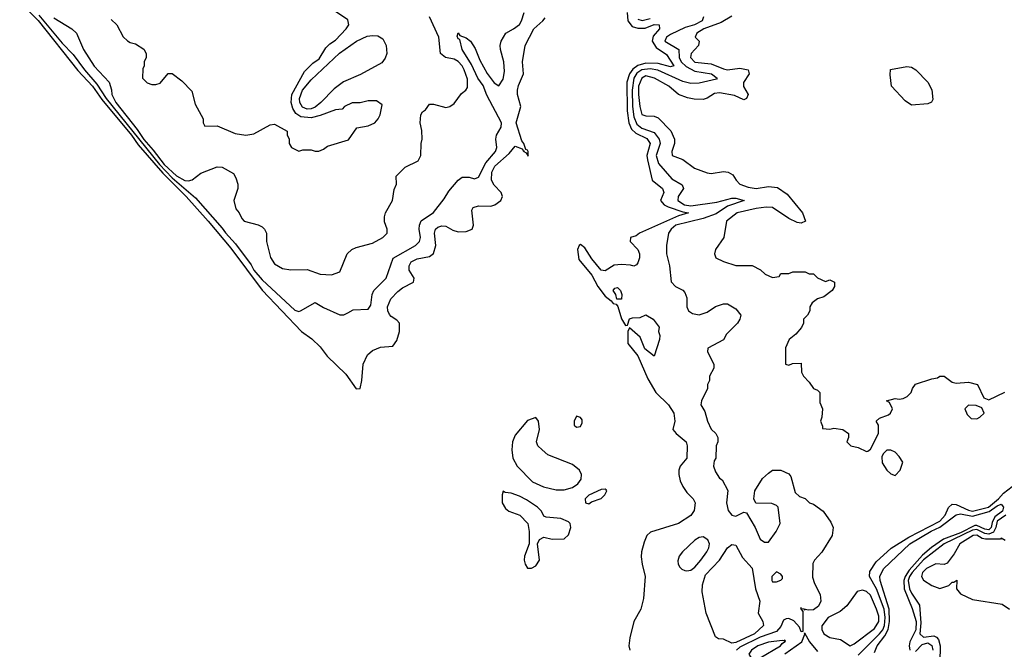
# Model space of a CAD drawing. Header units: inches. Extents: x 2668334 to 2765628, y 828034 to 955234.
# Tile 28 of 218: x 2710203 to 2715025, y 835474 to 838555. Entities that reach past the tile are written whole.
import ezdxf

# ---------------------------------------------------------------- set-up
doc = ezdxf.new("R2010")
doc.units = ezdxf.units.IN
doc.header["$MEASUREMENT"] = 0
doc.layers.add('C7813', color=7, linetype='Continuous')

msp = doc.modelspace()

# ---------------------------------------------------------------- linework, layer by layer
at = {"layer": 'C7813', "color": 4}
for points, elevation in [([(2710202.6, 838642.6), (2710292.4, 838552.4), (2710487, 838307), (2710558.8, 838230), (2710605.2, 838165.2), (2710750.9, 837990.9), (2710783.5, 837943.5), (2710904, 837804), (2711017.8, 837690), (2711126.3, 837570), (2711236.5, 837436.5), (2711390, 837232.3), (2711583.6, 837030), (2711633.6, 836993.6), (2711674.1, 836954.1), (2711708.9, 836908.9), (2711800.2, 836820.2), (2711850, 836748.7), (2711870, 836750.8), (2711878.5, 836790), (2711884.7, 836870), (2711905.7, 836914.3), (2711930, 836935.5), (2711970, 836953), (2712030, 836957.3), (2712050, 836986), (2712062.4, 837030), (2712062.7, 837070), (2712050, 837085.2), (2712022, 837102), (2712013.1, 837113.1), (2712005.1, 837130), (2712004.2, 837150), (2712020.5, 837190), (2712054.9, 837225.1), (2712076.8, 837243.2), (2712132, 837270), (2712134, 837290), (2712109.6, 837330), (2712109.6, 837350), (2712120.7, 837370), (2712150, 837385.7), (2712210, 837396), (2712228.8, 837411.2), (2712241.4, 837450), (2712234.7, 837510), (2712239.6, 837530), (2712250, 837540.4), (2712270, 837546.4), (2712290, 837545.5), (2712324.8, 837524.8), (2712350, 837517.6), (2712390, 837519.5), (2712419.3, 837530), (2712425.1, 837550), (2712417.2, 837622.8), (2712424.1, 837635.9), (2712450, 837643.8), (2712510, 837642.6), (2712530, 837648.9), (2712558.7, 837670), (2712567.8, 837690), (2712560.5, 837710), (2712525.8, 837745.8), (2712513.5, 837770), (2712514.5, 837810), (2712530, 837838.7), (2712599.8, 837900.2), (2712630, 837936.3), (2712663, 837923), (2712670, 837911.3), (2712674, 837914), (2712672, 837910), (2712684, 837904), (2712692.7, 837887.3), (2712693, 837910), (2712690, 837917.2), (2712680.9, 837920.9), (2712671.5, 837950), (2712662, 837962), (2712634.5, 838050), (2712657.4, 838130), (2712641.6, 838190), (2712641.6, 838210), (2712646.2, 838233.8), (2712669.5, 838290), (2712665.1, 838350), (2712678, 838430), (2712721.3, 838510), (2712765.6, 838550), (2712775.7, 838564.3)], 4), ([(2710297, 838577), (2710410, 838441.3), (2710464.4, 838384.4), (2710519.6, 838310), (2710580.1, 838240.1), (2710626.5, 838170), (2710886.8, 837846.8), (2710950, 837780.7), (2711063, 837683), (2711195, 837535), (2711210, 837512.4), (2711259.1, 837459.1), (2711336.1, 837356.1), (2711350, 837328.9), (2711390, 837282), (2711550, 837134), (2711570, 837127.7), (2711578, 837130), (2711650, 837171), (2711690, 837146), (2711770, 837111), (2711790, 837111), (2711810, 837121), (2711836, 837136), (2711910, 837138), (2711922, 837158), (2711929.2, 837210), (2711937.2, 837230), (2711998, 837290), (2712031.8, 837388.2), (2712141.2, 837450), (2712161.2, 837470), (2712166, 837490), (2712159.3, 837530), (2712161.2, 837550), (2712169.6, 837570.4), (2712230, 837611), (2712281.5, 837678.5), (2712303.9, 837716.1), (2712350, 837770.8), (2712370, 837784), (2712404, 837784), (2712430, 837776), (2712450, 837784.7), (2712484.9, 837855.1), (2712533.6, 837910), (2712539.5, 837930), (2712535.1, 837970), (2712538, 837990), (2712560.9, 838030), (2712562.9, 838050), (2712490, 838186), (2712473, 838233), (2712447.1, 838270), (2712416.2, 838336.2), (2712370, 838409.4), (2712358, 838458), (2712350, 838462), (2712345.6, 838474.4), (2712350, 838491.3), (2712358, 838478), (2712390, 838466), (2712411, 838450), (2712434.2, 838414.2), (2712456.7, 838356.7), (2712492.1, 838292.1), (2712526.2, 838246.2), (2712550, 838231), (2712570, 838264.7), (2712577.7, 838302.3), (2712573.3, 838350), (2712558, 838410), (2712556, 838430), (2712561.2, 838450), (2712584, 838490), (2712622, 838510), (2712650, 838531.3), (2712661.2, 838550), (2712673.2, 838590)], 8), ([(2710650, 838556), (2710678.8, 838530), (2710710, 838472), (2710730, 838452), (2710743.6, 838443.6), (2710770, 838438), (2710811.1, 838411.1), (2710822, 838390), (2710822, 838370), (2710812, 838350), (2710812, 838330), (2710805.4, 838314.6), (2710804.7, 838270), (2710826.4, 838246.4), (2710850, 838238), (2710870, 838238), (2710890, 838244.7), (2710930, 838292), (2710950, 838292), (2710996.9, 838256.9), (2711045.4, 838205.4), (2711062.8, 838142.8), (2711102, 838070), (2711102, 838050), (2711110, 838034), (2711170, 838036), (2711258, 837998), (2711310, 837990.6), (2711350, 837997.3), (2711430, 838041), (2711450, 838044.7), (2711512, 838010), (2711512.7, 837992.7), (2711522, 837970), (2711522, 837950), (2711534, 837930), (2711570, 837912), (2711590, 837918), (2711630, 837918), (2711650, 837911.3), (2711668.4, 837911.6), (2711690, 837922), (2711710, 837936), (2711812.5, 837967.5), (2711854, 838026), (2711910, 838036), (2711942, 838050), (2711959, 838070), (2711968.7, 838090), (2711978, 838138), (2711950, 838158), (2711910, 838158), (2711870, 838148.7), (2711831.6, 838148.4), (2711794, 838130), (2711782, 838118), (2711750, 838114), (2711674.2, 838085.8), (2711630, 838075.4), (2711580.1, 838080.1), (2711555.8, 838095.8), (2711540.1, 838120.1), (2711532.3, 838150), (2711535.4, 838190), (2711598, 838302), (2711638, 838342), (2711670, 838364), (2711702.5, 838417.5), (2711722, 838438), (2711750, 838456), (2711802, 838510), (2711815.3, 838530), (2711810, 838555.3), (2711730, 838608.7)], 16), ([(2713178.4, 838590), (2713180.8, 838550), (2713202.8, 838522.8), (2713230, 838513.4), (2713265.6, 838514.4), (2713310, 838531.4), (2713334.8, 838530), (2713336.3, 838510), (2713304.9, 838475.1), (2713301.1, 838450), (2713319.7, 838419.7), (2713370, 838384.9), (2713406.8, 838330), (2713390, 838324), (2713330, 838340.7), (2713270, 838342), (2713230, 838331.8), (2713206, 838314), (2713189.5, 838290.5), (2713177.1, 838250), (2713178.6, 838110), (2713186.2, 838050), (2713199.3, 838019.3), (2713219.8, 837999.8), (2713273.5, 837973.5), (2713290.2, 837950), (2713274.7, 837890), (2713277.3, 837870), (2713300.5, 837770), (2713350.4, 837730), (2713357.6, 837710), (2713340.4, 837670), (2713359.3, 837650), (2713379.3, 837639.3), (2713450, 837614.3), (2713478, 837610), (2713430, 837595.6), (2713238, 837510), (2713222, 837498), (2713194, 837490), (2713192, 837470), (2713230.9, 837430.9), (2713238, 837410), (2713238, 837390), (2713230, 837366), (2713223.6, 837356.4), (2713210, 837348.7), (2713194, 837354), (2713150, 837357), (2713113.8, 837353.8), (2713070, 837326), (2713050, 837329.3), (2713004.6, 837384.6), (2712970, 837438.4), (2712950, 837455.1), (2712942.8, 837450), (2712934.9, 837430), (2712942, 837382), (2713005.1, 837305.1), (2713034.9, 837250), (2713070, 837202), (2713099.9, 837179.9), (2713110, 837166), (2713123.6, 837163.6), (2713131.6, 837151.6), (2713150, 837092), (2713170, 837058), (2713179, 837061), (2713189.2, 837090.8), (2713204.1, 837095.9), (2713242, 837098), (2713270, 837110.8), (2713306, 837090), (2713334.8, 837050), (2713331.3, 837030), (2713338, 837010), (2713336, 836990), (2713310, 836909), (2713264.8, 836944.8), (2713242, 837002), (2713190, 837048), (2713181, 837030), (2713181, 836970), (2713230.6, 836910.6), (2713278.4, 836798.4), (2713318, 836730), (2713380.7, 836670), (2713406.8, 836630), (2713411, 836590), (2713402, 836550), (2713418, 836530), (2713466.8, 836490), (2713472.2, 836470), (2713470.6, 836409.4), (2713438, 836370), (2713431, 836350), (2713430.8, 836330), (2713438, 836298), (2713451, 836270), (2713470, 836241), (2713501, 836210), (2713511, 836190), (2713506.4, 836153.6), (2713490, 836128.7), (2713430, 836088.7), (2713292.8, 836047.2), (2713274.8, 836030), (2713262, 835998), (2713248, 835950), (2713247.1, 835927.1), (2713251, 835890), (2713266.8, 835830), (2713258, 835722), (2713244.7, 835670), (2713211.3, 835610), (2713191, 835530), (2713186.8, 835490), (2713190.8, 835470)], 4), ([(2710370, 838564), (2710458, 838510), (2710481, 838490), (2710514.9, 838410), (2710567.4, 838327.4), (2710640.7, 838250), (2710652.7, 838212.7), (2710654.4, 838190), (2710672.9, 838150), (2710777.6, 838017.6), (2710810, 837968.5), (2710856.7, 837916.7), (2710910, 837846.9), (2710970, 837791.3), (2711011.3, 837768.7), (2711030, 837766.7), (2711047.7, 837772.3), (2711090, 837804), (2711170, 837834.8), (2711193.7, 837833.7), (2711250, 837802), (2711262, 837782), (2711270.6, 837750), (2711270.5, 837729.5), (2711251, 837670), (2711261, 837630), (2711278, 837610), (2711290, 837582), (2711302, 837570), (2711370, 837552), (2711390, 837542), (2711402, 837530), (2711412, 837510), (2711411.3, 837470), (2711430.7, 837390.7), (2711450, 837361), (2711490, 837337.3), (2711530, 837330.8), (2711610, 837332), (2711674, 837310), (2711730, 837306.8), (2711770, 837322), (2711806, 837410), (2711829.1, 837430.9), (2711850, 837441), (2711930, 837462), (2711982, 837490), (2712002, 837510), (2712002, 837530), (2711990, 837566), (2711989.2, 837590), (2711994, 837610), (2712028.7, 837670), (2712036.4, 837723.6), (2712048, 837750), (2712046, 837790), (2712090, 837834), (2712154.6, 837865.4), (2712168, 837890), (2712169, 837950), (2712174, 837970), (2712172.9, 838012.9), (2712164, 838050), (2712168, 838090), (2712175.3, 838104.7), (2712190, 838114), (2712210, 838142), (2712230, 838142), (2712290, 838126), (2712310, 838131.3), (2712330, 838146), (2712366.3, 838193.7), (2712388, 838210), (2712396.4, 838223.6), (2712395.9, 838264.1), (2712380.4, 838310), (2712370, 838329.5), (2712350, 838351.6), (2712330, 838362.7), (2712288, 838370), (2712264, 838390), (2712255.3, 838470), (2712209, 838570)], 12), ([(2713552, 838570), (2713545.5, 838550), (2713507.3, 838530), (2713462.3, 838517.7), (2713390, 838483.5), (2713370.4, 838470), (2713362.4, 838450), (2713430.2, 838410.2), (2713432.9, 838370), (2713443.2, 838350), (2713467.1, 838327.1), (2713510, 838304.4), (2713590.7, 838290), (2713618.8, 838270), (2713615.5, 838264.5), (2713530, 838245.1), (2713490, 838244), (2713450, 838253.8), (2713328.3, 838308.3), (2713290, 838314.7), (2713250, 838310.5), (2713225.6, 838294.4), (2713210, 838269.4), (2713202, 838210), (2713203.9, 838130), (2713210, 838080.7), (2713224.6, 838044.6), (2713250, 838024.2), (2713310, 838003.7), (2713335.3, 837970), (2713338.9, 837950), (2713319.6, 837890), (2713331.3, 837851.3), (2713396.7, 837776.7), (2713448, 837748), (2713454, 837730), (2713428.2, 837690), (2713426, 837670), (2713459.1, 837650), (2713490, 837645.1), (2713617.5, 837662.5), (2713690, 837682.4), (2713710, 837682), (2713751.3, 837670), (2713670, 837643.1), (2713614.4, 837605.6), (2713550, 837581.8), (2713415.5, 837550), (2713392.7, 837530), (2713380.4, 837510), (2713370.6, 837450.6), (2713370.8, 837410), (2713386, 837350), (2713392.7, 837272.7), (2713414, 837250), (2713450.9, 837230.9), (2713459.8, 837219.8), (2713470, 837194), (2713470.5, 837150), (2713479.1, 837130), (2713498, 837118), (2713530, 837110.4), (2713570, 837124), (2713610, 837151.3), (2713650, 837164.7), (2713670, 837164.7), (2713710, 837141), (2713734, 837110), (2713730.4, 837089.6), (2713718.8, 837070), (2713664.5, 837015.5), (2713650, 836988), (2713572.7, 836947.3), (2713572, 836930), (2713602, 836870), (2713602, 836850), (2713582, 836810), (2713582, 836790), (2713572, 836770), (2713572, 836750), (2713542, 836690), (2713538, 836670), (2713558, 836638), (2713571.3, 836590), (2713590, 836552), (2713612, 836530), (2713622, 836510), (2713622, 836490), (2713614, 836470), (2713612, 836410), (2713603.6, 836396.4), (2713601, 836370), (2713610, 836342), (2713630, 836312), (2713643.6, 836303.6), (2713671.1, 836251.1), (2713664.9, 836190), (2713673.2, 836153.2), (2713690, 836131), (2713710, 836126), (2713750, 836144.7), (2713762, 836142), (2713804.7, 836070), (2713830, 836012), (2713850, 835998), (2713870, 835998), (2713908, 836050), (2713928, 836090), (2713918, 836170), (2713910, 836178), (2713887.3, 836187.3), (2713808.7, 836188.7), (2713799, 836210), (2713802.7, 836250), (2713841.2, 836310), (2713870, 836336), (2713890, 836350.8), (2713930, 836351.3), (2713970, 836332), (2713979.8, 836319.8), (2714000.7, 836240.7), (2714022, 836222), (2714050, 836211.3), (2714071.1, 836191.1), (2714090, 836184.7), (2714138, 836150), (2714176.1, 836096.1), (2714186.4, 836070), (2714181.3, 836030), (2714131.2, 835948.8), (2714095.5, 835910), (2714086.7, 835893.3), (2714086.3, 835826.3), (2714095.9, 835795.9), (2714122.6, 835742.6), (2714126.7, 835710), (2714115.2, 835684.8), (2714090, 835666.2), (2714064.7, 835664.7), (2714050.7, 835669.3), (2714046, 835666), (2714046, 835670), (2714032.3, 835672.3), (2714030, 835678), (2714026.4, 835673.6), (2714039.1, 835659.1), (2714038.8, 835561.2), (2714030, 835559), (2714021.5, 835581.5), (2713993.7, 835613.7), (2713970, 835624.7), (2713957.3, 835622.7), (2713944.4, 835615.6), (2713930, 835585.1), (2713910, 835561.5), (2713830, 835533), (2713730, 835484.1), (2713713.6, 835470)], 8), ([(2713230, 838558.7), (2713251.5, 838551.6), (2713290, 838561.8)], 8), ([(2713690, 838573.1), (2713637.7, 838542.3), (2713554, 838510), (2713518.8, 838490), (2713511.3, 838470), (2713531, 838450), (2713526.8, 838430), (2713490.6, 838390), (2713488.7, 838370), (2713510, 838347.6), (2713590, 838339.5), (2713650, 838314.4), (2713670, 838310.4), (2713730, 838318.4), (2713771, 838310), (2713774.8, 838290), (2713747.7, 838247.7), (2713747.9, 838227.9), (2713771, 838190), (2713762, 838170), (2713750, 838164), (2713703.7, 838183.7), (2713630, 838196.9), (2713605.5, 838194.5), (2713570, 838172), (2713550, 838165.6), (2713506.3, 838166.3), (2713472.9, 838172.9), (2713430, 838189.2), (2713382.7, 838230), (2713312.3, 838270), (2713270, 838280.4), (2713249, 838270), (2713234, 838230), (2713232.9, 838190), (2713239.5, 838130), (2713250, 838091), (2713270, 838085.5), (2713310, 838084), (2713330, 838074.8), (2713391.7, 838011.7), (2713410.4, 837970), (2713410.4, 837949.6), (2713397.3, 837910), (2713398, 837890), (2713450.4, 837870.4), (2713508.5, 837828.5), (2713570, 837806.7), (2713590, 837803.1), (2713650, 837812.7), (2713672, 837810), (2713695.9, 837795.9), (2713711, 837770), (2713730, 837751), (2713770, 837736.3), (2713810, 837729), (2713870, 837738.7), (2713914.1, 837734.1), (2713962, 837702), (2714036, 837610), (2714051.3, 837570), (2714030, 837559), (2714010, 837562.7), (2713970, 837582.7), (2713890, 837636.2), (2713858, 837638), (2713810, 837631.9), (2713716, 837610), (2713664.7, 837570), (2713651.3, 837490), (2713611.3, 837430), (2713606, 837410), (2713612, 837390), (2713650, 837371.3), (2713710, 837352), (2713790, 837352), (2713831.6, 837331.6), (2713854, 837310), (2713890, 837294), (2713922, 837298), (2713930, 837314), (2713970, 837314), (2713990, 837322), (2714050, 837322), (2714070, 837312), (2714090, 837311.3), (2714110, 837292), (2714150, 837274), (2714170, 837282), (2714194, 837270), (2714194, 837250), (2714182, 837230), (2714141, 837199), (2714110, 837188.7), (2714084.7, 837170), (2714072, 837150), (2714072, 837130), (2714062, 837110), (2714042, 837090), (2714042, 837070), (2714031.6, 837048.4), (2714003.6, 837016.4), (2713972, 836990), (2713954, 836950), (2713954, 836870), (2713970, 836864.7), (2713988, 836872), (2714030, 836874), (2714032, 836830), (2714042, 836810), (2714070, 836782), (2714091, 836751), (2714110, 836742), (2714122, 836730), (2714122, 836682), (2714134, 836650), (2714132, 836610), (2714124.7, 836590), (2714134, 836566), (2714134, 836554), (2714170, 836551.3), (2714190, 836556), (2714234, 836550), (2714262, 836530), (2714262, 836510), (2714254, 836490), (2714274, 836470), (2714310, 836461), (2714350, 836442), (2714356.4, 836443.6), (2714370, 836454), (2714409, 836530), (2714408.7, 836570), (2714398, 836590), (2714414.6, 836605.4), (2714458, 836622), (2714468, 836630), (2714478, 836650), (2714462, 836682), (2714448, 836690), (2714490, 836702), (2714510, 836698), (2714530, 836701), (2714550, 836711), (2714569, 836730), (2714575.3, 836750), (2714590, 836771.3), (2714670, 836798), (2714697.2, 836802.8), (2714710, 836811.3), (2714730, 836811.3), (2714770, 836781), (2714790, 836776), (2714850, 836782), (2714894, 836770), (2714924.7, 836704.7), (2714950, 836694), (2715028.4, 836731.6)], 12), ([(2714310, 835445.3), (2714414.6, 835550), (2714430.8, 835569.2), (2714437.8, 835590), (2714441.4, 835630), (2714436.5, 835670), (2714398.9, 835770), (2714365.1, 835830), (2714365.8, 835854.2), (2714397.4, 835902.6), (2714470.8, 835969.2), (2714557.7, 836022.3), (2714710, 836101.3), (2714735.1, 836130), (2714751.5, 836168.5), (2714770, 836184.9), (2714790, 836182.4), (2714850, 836154.4), (2714870, 836149.5), (2714948.3, 836170), (2714996.1, 836210), (2715021.7, 836238.3), (2715063.7, 836270)], 8), ([(2714390, 835457.3), (2714402, 835490), (2714440.3, 835539.7), (2714456.5, 835570), (2714462.2, 835610), (2714461.6, 835670), (2714417.3, 835810), (2714416, 835830), (2714433, 835867), (2714563.1, 835990), (2714667.7, 836052.3), (2714710, 836070.8), (2714788.7, 836131.3), (2714810, 836136.3), (2714870, 836124.8), (2714951.2, 836148.8), (2714990, 836175.7), (2715010, 836183.9), (2715021, 836170), (2715016.4, 836150), (2714978.1, 836121.9), (2714965.2, 836094.8), (2714960.7, 836070), (2714950, 836058.6), (2714930, 836061.6), (2714890, 836080.4), (2714881.1, 836078.9), (2714810, 836044.5), (2714726.7, 836013.3), (2714668.2, 835971.8), (2714625.2, 835934.8), (2714559.1, 835860.9), (2714539.6, 835830), (2714532.7, 835810), (2714534.7, 835770), (2714573.6, 835673.7), (2714593.3, 835610), (2714591, 835569), (2714563.2, 835510), (2714558.6, 835490), (2714562.4, 835470)], 4), ([(2715032.2, 836130), (2714990, 836100.3), (2714983.4, 836070), (2714972.3, 836047.7), (2714950, 836036.9), (2714930, 836041), (2714890, 836060.4), (2714870, 836056.4), (2714730, 835990.5), (2714630, 835911.9), (2714573.4, 835850), (2714561.3, 835830), (2714554.1, 835810), (2714560.6, 835770), (2714570, 835748.8), (2714610.2, 835690), (2714616, 835604), (2714611.8, 835550), (2714630, 835533.1), (2714679.2, 835539.2), (2714693.8, 835533.8), (2714702.3, 835522.3), (2714710.4, 835490), (2714708.9, 835410)], 8), ([(2715030, 836006), (2715010, 836018), (2715006.4, 836013.6), (2714932.8, 836012.8), (2714916.3, 836016.3), (2714890, 836031.8), (2714872, 836030), (2714807.3, 835990), (2714779.8, 835940.2), (2714745.4, 835894.6), (2714730, 835888.7), (2714690, 835892.7), (2714644, 835870), (2714624.9, 835850), (2714618.8, 835830), (2714630, 835811.3), (2714670, 835786), (2714710, 835771), (2714753.2, 835786.8), (2714770, 835802), (2714778, 835802), (2714792, 835812), (2714791.3, 835770), (2714810, 835746), (2714870, 835718), (2715014.4, 835694.4), (2715051.3, 835670)], 12), ([(2713950, 835451.2), (2714033.2, 835510), (2714048, 835548), (2714046, 835554), (2714070.5, 835510), (2714110, 835462.8)], 8), ([(2714590, 835463.2), (2714623.6, 835496.4), (2714650, 835505.2), (2714670, 835491.7), (2714674.4, 835470)], 4)]:
    msp.add_lwpolyline(points, dxfattribs=dict(at, elevation=elevation))
for points, elevation in [([(2711610, 838117.8), (2711588.1, 838128.1), (2711575.1, 838150), (2711572.9, 838170), (2711588, 838210), (2711630, 838260.9), (2711769.1, 838390.9), (2711851.8, 838450), (2711905.2, 838474.8), (2711930, 838478.9), (2711956.3, 838476.3), (2711981.2, 838461.2), (2711998, 838430), (2712000.3, 838390), (2711993.3, 838366.7), (2711976.3, 838343.7), (2711872.6, 838287.4), (2711789.2, 838250.8), (2711742.2, 838217.8), (2711678, 838150), (2711650, 838127.6), (2711630, 838119.3)], 12), ([(2714570, 838137.2), (2714538.9, 838158.9), (2714473.2, 838230), (2714465.4, 838285.4), (2714468.1, 838311.9), (2714547.1, 838327.1), (2714570, 838322.8), (2714591, 838310), (2714650.8, 838250), (2714670, 838212), (2714674.6, 838165.4), (2714668.1, 838151.9), (2714650, 838142.9)], 12), ([(2713128, 837188), (2713122, 837210), (2713109.2, 837230), (2713118, 837242), (2713130, 837244.7), (2713144.7, 837230), (2713151, 837211), (2713150, 837188)], 4), ([(2714850, 836668), (2714832, 836650), (2714843.6, 836623.6), (2714863.6, 836603.6), (2714890, 836602), (2714906, 836610), (2714926, 836630), (2714915.3, 836655.3), (2714887.3, 836667.3)], 12), ([(2712930, 836615.3), (2712918, 836590), (2712918, 836570), (2712930, 836561), (2712950, 836564.7), (2712958, 836582), (2712957.2, 836597.2), (2712950, 836608)], 4), ([(2712730, 836608.7), (2712690, 836594), (2712630, 836521.2), (2712617.1, 836490), (2712613, 836450), (2712618.4, 836410), (2712639.3, 836370), (2712714, 836294), (2712768.2, 836268.2), (2712830, 836254), (2712870, 836254.8), (2712910, 836266), (2712936.5, 836283.5), (2712953.2, 836306.8), (2712954, 836330), (2712945.2, 836350), (2712910, 836378), (2712790, 836425.1), (2712761.2, 836450), (2712741.2, 836470), (2712733.2, 836490), (2712749.3, 836550), (2712744, 836590)], 4), ([(2714470, 836448), (2714450, 836448), (2714432, 836430), (2714424.7, 836415.3), (2714426.8, 836386.8), (2714450, 836351.3), (2714470, 836332), (2714490, 836324.7), (2714515.3, 836350), (2714528.7, 836390), (2714510, 836418), (2714490, 836438)], 12), ([(2712570, 836248), (2712564.9, 836230), (2712566, 836190), (2712582.8, 836162.8), (2712598, 836150), (2712652, 836130), (2712692, 836090), (2712698, 836050), (2712698, 835990), (2712674.8, 835930), (2712674, 835910), (2712678.8, 835890), (2712690, 835871.3), (2712710, 835871.3), (2712730, 835882), (2712748, 835910), (2712738, 835990), (2712748.9, 836011.1), (2712770, 836022), (2712810, 836012), (2712870, 836014), (2712890, 836034), (2712902, 836070), (2712898, 836090), (2712890, 836098), (2712853.6, 836113.6), (2712780.4, 836120.4), (2712770, 836126), (2712758, 836150), (2712738, 836170), (2712685.6, 836205.6), (2712650, 836224), (2712610, 836237.2), (2712581.2, 836241.2)], 4), ([(2713070, 836258), (2713050, 836255.3), (2712990, 836228), (2712972, 836210), (2712974, 836190), (2712990, 836186), (2713004, 836196), (2713050, 836211.3), (2713068.7, 836230), (2713078, 836250), (2713074.6, 836254.6)], 4), ([(2713550, 836024), (2713530, 836020.4), (2713510, 836008.2), (2713448.7, 835951.3), (2713433.4, 835930), (2713426.6, 835906.6), (2713427.6, 835890), (2713436.1, 835876.1), (2713445.7, 835865.7), (2713459.9, 835859.9), (2713470, 835857.3), (2713490, 835861.5), (2713510, 835876.5), (2713538.9, 835910), (2713568.2, 835950), (2713577.4, 835970), (2713581.1, 835990), (2713573.3, 836010)], 8), ([(2713690, 835503.9), (2713650, 835524.1), (2713624.9, 835524.9), (2713610, 835534.5), (2713565.4, 835650), (2713545.4, 835754.6), (2713547, 835790), (2713562, 835838), (2713630, 835910.6), (2713669.7, 835970.3), (2713690, 835987.3), (2713710, 835982.8), (2713742.7, 835922.8), (2713790.2, 835870.2), (2713806, 835770), (2713827.7, 835710), (2713819.1, 835650), (2713842, 835610), (2713844.9, 835590), (2713802, 835550), (2713710, 835506.3)], 4), ([(2713910, 835853.2), (2713886, 835830), (2713886, 835810), (2713890, 835804.7), (2713910, 835804.7), (2713930, 835812), (2713939, 835821), (2713939, 835830), (2713930, 835842)], 8), ([(2714330, 835763.7), (2714304.1, 835755.9), (2714253.3, 835686.7), (2714221.3, 835658.7), (2714162.8, 835630), (2714131.1, 835588.9), (2714131, 835570), (2714141, 835550), (2714170, 835530.8), (2714222, 835522), (2714270, 835491.3), (2714290, 835501), (2714390, 835574.9), (2714410.7, 835610), (2714410, 835635.3), (2714399.7, 835670), (2714370, 835738), (2714350, 835756.2)], 12), ([(2713950, 835518), (2713945.4, 835514.6), (2713937.5, 835517.5), (2713870, 835509.4), (2713817.3, 835490), (2713787.7, 835470), (2713774, 835450), (2713790, 835424), (2713810, 835425.5), (2713830, 835432.7), (2713929, 835490), (2713937.5, 835502.5), (2713953.6, 835513.6)], 12)]:
    msp.add_lwpolyline(points, close=True, dxfattribs=dict(at, elevation=elevation))

doc.saveas('drawing.dxf')
